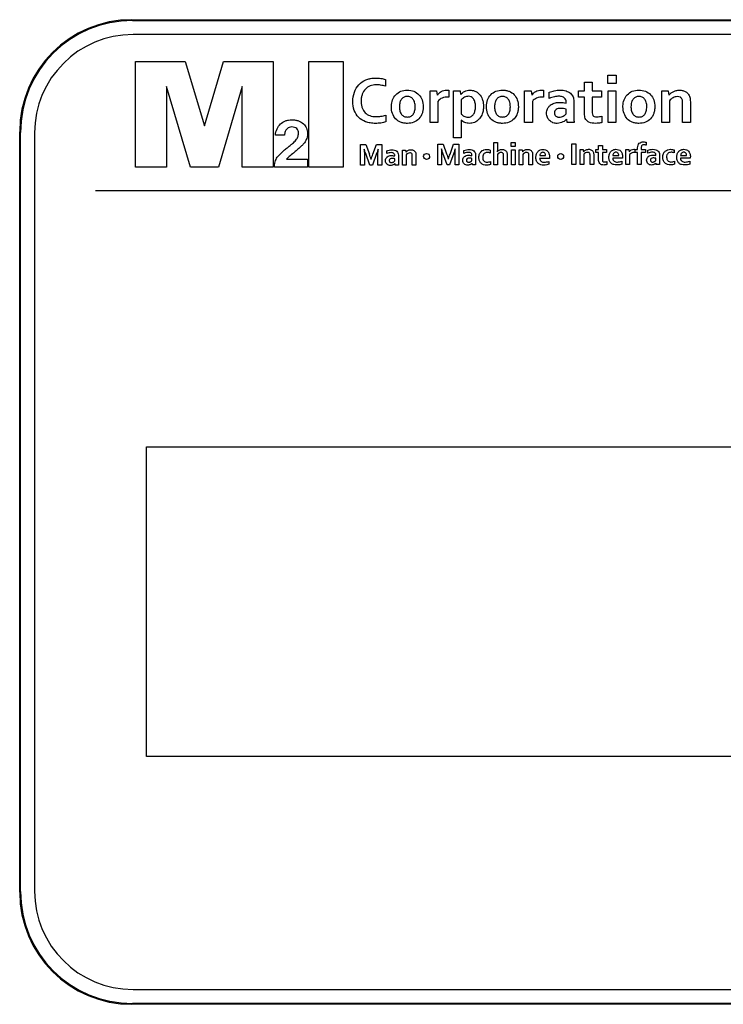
# Model space of a CAD drawing. Header units: millimetres. Extents: x 0 to 1189, y 0 to 841.
# Tile 15 of 22: x 848 to 873, y 421 to 456. Entities that reach past the tile are written whole.
import ezdxf

# ---------------------------------------------------------------- set-up
doc = ezdxf.new("R2010")
doc.units = ezdxf.units.MM
doc.header["$LTSCALE"] = 65.395
doc.layers.add('PRODUCT_LABEL_RX-SHAPE', color=7, linetype='CONTINUOUS')
doc.layers.add('REAR_CASE-RW07-SHAPE', color=7, linetype='CONTINUOUS')

msp = doc.modelspace()

# ---------------------------------------------------------------- linework, layer by layer
at = {"layer": 'PRODUCT_LABEL_RX-SHAPE', "color": 7, "linetype": 'Continuous'}
for p, q in [((893.873, 455.674), (851.925, 455.674)), ((852.017, 450.964), (852.017, 454.716)), ((852.017, 454.716), (853.784, 454.716)), ((853.784, 454.716), (854.465, 452.433)), ((854.465, 452.433), (855.142, 454.716)), ((855.142, 454.716), (856.908, 454.716)), ((856.908, 454.716), (856.908, 450.964)), ((858.172, 450.964), (858.172, 454.716)), ((858.172, 454.716), (859.389, 454.716)), ((859.389, 454.716), (859.389, 450.964)), ((860.894, 454.075), (860.894, 453.833)), ((867.969, 453.67), (867.969, 453.984)), ((867.969, 453.984), (868.244, 453.984)), ((868.244, 453.984), (868.244, 453.67)), ((868.801, 453.927), (868.801, 454.226)), ((868.801, 454.226), (869.09, 454.226)), ((869.09, 454.226), (869.09, 453.927)), ((853.118, 453.825), (853.118, 450.964)), ((853.964, 450.964), (853.118, 453.825)), ((855.807, 453.825), (854.959, 450.964)), ((855.807, 450.964), (855.807, 453.825)), ((862.482, 452.544), (862.482, 453.67)), ((862.482, 453.67), (862.709, 453.67)), ((862.709, 453.67), (862.735, 453.513)), ((863.15, 453.692), (863.15, 453.451)), ((863.313, 452.003), (863.313, 453.67)), ((863.313, 453.67), (863.554, 453.67)), ((863.554, 453.67), (863.566, 453.542)), ((865.841, 452.544), (865.841, 453.67)), ((865.841, 453.67), (866.069, 453.67)), ((866.069, 453.67), (866.094, 453.513)), ((866.511, 453.692), (866.511, 453.451)), ((866.715, 453.404), (866.715, 453.619)), ((867.759, 453.443), (867.759, 453.67)), ((867.759, 453.67), (867.969, 453.67)), ((868.244, 453.67), (868.569, 453.67)), ((868.569, 453.67), (868.569, 453.443)), ((869.09, 453.927), (868.801, 453.927)), ((868.808, 452.544), (868.808, 453.67)), ((868.808, 453.67), (869.083, 453.67)), ((869.083, 453.67), (869.083, 452.544)), ((870.71, 452.544), (870.71, 453.67)), ((870.71, 453.67), (870.937, 453.67)), ((870.937, 453.67), (870.963, 453.513)), ((862.756, 453.298), (862.756, 452.544)), ((863.15, 453.451), (863.127, 453.451)), ((863.589, 453.348), (863.589, 452.847)), ((866.116, 453.298), (866.116, 452.544)), ((866.511, 453.451), (866.488, 453.451)), ((867.313, 453.231), (867.313, 453.275)), ((867.589, 453.302), (867.589, 452.878)), ((867.969, 453.443), (867.759, 453.443)), ((867.969, 452.859), (867.969, 453.443)), ((868.244, 453.443), (868.244, 452.895)), ((868.569, 453.443), (868.244, 453.443)), ((870.985, 453.318), (870.985, 452.544)), ((871.728, 453.275), (871.728, 452.544)), ((867.313, 452.851), (867.313, 453.023)), ((871.452, 452.544), (871.452, 453.231)), ((860.908, 452.81), (860.908, 452.564)), ((867.348, 452.544), (867.336, 452.664)), ((868.585, 452.771), (868.585, 452.545)), ((862.756, 452.544), (862.482, 452.544)), ((863.589, 452.471), (863.589, 452.003)), ((866.116, 452.544), (865.841, 452.544)), ((867.596, 452.544), (867.348, 452.544)), ((869.083, 452.544), (868.808, 452.544)), ((870.985, 452.544), (870.71, 452.544)), ((871.728, 452.544), (871.452, 452.544)), ((848.425, 452.174), (848.425, 425.227)), ((857.309, 452.095), (856.985, 452.095)), ((863.589, 452.003), (863.313, 452.003)), ((860.011, 451.032), (860.011, 451.766)), ((860.011, 451.766), (860.198, 451.766)), ((860.198, 451.766), (860.325, 451.417)), ((860.448, 451.415), (860.574, 451.766)), ((860.574, 451.766), (860.762, 451.766)), ((860.762, 451.766), (860.762, 451.032)), ((860.941, 451.439), (860.941, 451.539)), ((861.499, 451.032), (861.499, 451.564)), ((861.499, 451.564), (861.607, 451.564)), ((861.607, 451.564), (861.619, 451.49)), ((862.754, 451.044), (862.754, 451.777)), ((862.754, 451.777), (862.941, 451.777)), ((862.941, 451.777), (863.067, 451.429)), ((863.191, 451.426), (863.317, 451.777)), ((863.317, 451.777), (863.505, 451.777)), ((863.505, 451.777), (863.505, 451.044)), ((863.685, 451.45), (863.685, 451.552)), ((864.617, 451.565), (864.617, 451.459)), ((864.743, 451.044), (864.743, 451.838)), ((864.743, 451.838), (864.872, 451.838)), ((864.872, 451.838), (864.872, 451.621)), ((865.365, 451.697), (865.365, 451.838)), ((865.365, 451.838), (865.503, 451.838)), ((865.503, 451.697), (865.365, 451.697)), ((865.369, 451.044), (865.369, 451.575)), ((865.369, 451.575), (865.499, 451.575)), ((865.499, 451.575), (865.499, 451.044)), ((865.503, 451.838), (865.503, 451.697)), ((865.644, 451.044), (865.644, 451.575)), ((865.644, 451.575), (865.753, 451.575)), ((865.753, 451.575), (865.764, 451.501)), ((867.52, 451.05), (867.52, 451.784)), ((867.52, 451.784), (867.655, 451.784)), ((867.655, 451.784), (867.655, 451.05)), ((867.814, 451.05), (867.814, 451.581)), ((867.814, 451.581), (867.921, 451.581)), ((867.921, 451.581), (867.934, 451.507)), ((868.372, 451.474), (868.372, 451.581)), ((868.372, 451.581), (868.47, 451.581)), ((868.47, 451.581), (868.47, 451.73)), ((868.47, 451.73), (868.601, 451.73)), ((868.601, 451.73), (868.601, 451.581)), ((868.601, 451.581), (868.754, 451.581)), ((868.754, 451.581), (868.754, 451.474)), ((869.439, 451.05), (869.439, 451.581)), ((869.439, 451.581), (869.546, 451.581)), ((869.546, 451.581), (869.558, 451.507)), ((869.754, 451.591), (869.754, 451.478)), ((869.765, 451.474), (869.765, 451.581)), ((869.765, 451.581), (869.856, 451.581)), ((869.856, 451.581), (869.856, 451.644)), ((869.985, 451.651), (869.985, 451.581)), ((869.985, 451.581), (870.133, 451.581)), ((870.133, 451.581), (870.133, 451.474)), ((870.163, 451.842), (870.163, 451.738)), ((870.219, 451.456), (870.219, 451.558)), ((871.152, 451.571), (871.152, 451.465)), ((857.383, 451.247), (858.129, 451.247)), ((858.129, 451.247), (858.129, 450.964)), ((860.145, 451.404), (860.145, 451.032)), ((860.344, 451.032), (860.192, 451.447)), ((860.582, 451.447), (860.431, 451.032)), ((860.629, 451.032), (860.629, 451.403)), ((861.224, 451.356), (861.224, 451.378)), ((861.224, 451.178), (861.224, 451.26)), ((861.354, 451.39), (861.354, 451.19)), ((861.63, 451.398), (861.63, 451.032)), ((861.849, 451.032), (861.849, 451.358)), ((861.98, 451.378), (861.98, 451.032)), ((862.888, 451.416), (862.888, 451.044)), ((863.087, 451.044), (862.934, 451.458)), ((863.324, 451.458), (863.173, 451.044)), ((863.372, 451.044), (863.372, 451.416)), ((863.967, 451.367), (863.967, 451.388)), ((863.967, 451.189), (863.967, 451.27)), ((864.096, 451.402), (864.096, 451.202)), ((864.625, 451.161), (864.625, 451.055)), ((864.872, 451.409), (864.872, 451.044)), ((865.093, 451.044), (865.093, 451.367)), ((865.223, 451.385), (865.223, 451.044)), ((865.775, 451.409), (865.775, 451.044)), ((865.995, 451.044), (865.995, 451.369)), ((866.125, 451.388), (866.125, 451.044)), ((866.721, 451.27), (866.373, 451.27)), ((866.378, 451.372), (866.587, 451.372)), ((866.703, 451.164), (866.703, 451.06)), ((867.944, 451.416), (867.944, 451.05)), ((868.165, 451.05), (868.165, 451.374)), ((868.294, 451.394), (868.294, 451.05)), ((868.47, 451.474), (868.372, 451.474)), ((868.47, 451.199), (868.47, 451.474)), ((868.601, 451.474), (868.601, 451.215)), ((868.754, 451.474), (868.601, 451.474)), ((868.761, 451.157), (868.761, 451.05)), ((869.316, 451.277), (868.968, 451.277)), ((868.974, 451.378), (869.183, 451.378)), ((869.299, 451.17), (869.299, 451.065)), ((869.568, 451.405), (869.568, 451.05)), ((869.754, 451.478), (869.743, 451.478)), ((869.856, 451.474), (869.765, 451.474)), ((869.856, 451.05), (869.856, 451.474)), ((869.985, 451.474), (869.985, 451.05)), ((870.133, 451.474), (869.985, 451.474)), ((870.501, 451.374), (870.501, 451.394)), ((870.501, 451.195), (870.501, 451.276)), ((870.631, 451.407), (870.631, 451.208)), ((871.16, 451.166), (871.16, 451.061)), ((871.726, 451.277), (871.378, 451.277)), ((871.384, 451.378), (871.592, 451.378)), ((871.708, 451.17), (871.708, 451.065)), ((853.118, 450.964), (852.017, 450.964)), ((854.959, 450.964), (853.964, 450.964)), ((856.908, 450.964), (855.807, 450.964)), ((858.129, 450.964), (856.952, 450.964)), ((859.389, 450.964), (858.172, 450.964)), ((860.145, 451.032), (860.011, 451.032)), ((860.431, 451.032), (860.344, 451.032)), ((860.762, 451.032), (860.629, 451.032)), ((861.24, 451.032), (861.234, 451.088)), ((861.357, 451.032), (861.24, 451.032)), ((861.63, 451.032), (861.499, 451.032)), ((861.98, 451.032), (861.849, 451.032)), ((862.888, 451.044), (862.754, 451.044)), ((863.173, 451.044), (863.087, 451.044)), ((863.505, 451.044), (863.372, 451.044)), ((863.982, 451.044), (863.977, 451.101)), ((864.099, 451.044), (863.982, 451.044)), ((864.872, 451.044), (864.743, 451.044)), ((865.223, 451.044), (865.093, 451.044)), ((865.499, 451.044), (865.369, 451.044)), ((865.775, 451.044), (865.644, 451.044)), ((866.125, 451.044), (865.995, 451.044)), ((867.655, 451.05), (867.52, 451.05)), ((867.944, 451.05), (867.814, 451.05)), ((868.294, 451.05), (868.165, 451.05)), ((869.568, 451.05), (869.439, 451.05)), ((869.985, 451.05), (869.856, 451.05)), ((870.518, 451.05), (870.512, 451.105)), ((870.635, 451.05), (870.518, 451.05)), ((850.588, 450.129), (895.588, 450.129)), ((852.41, 430.014), (852.41, 441.017)), ((852.41, 441.017), (893.574, 441.017)), ((893.574, 430.014), (852.41, 430.014)), ((851.925, 421.727), (893.873, 421.727))]:
    msp.add_line(p, q, dxfattribs=at)
for centre, radius, start, end in [((851.925, 452.174), 3.5, 90, 180), ((857.869, 450.536), 2.609, 15.4137, 19.7479), ((851.925, 425.227), 3.5, 180, 270)]:
    msp.add_arc(centre, radius, start, end, dxfattribs=at)
for points, knots in [([(860.908, 452.564), (860.85, 452.548), (860.728, 452.523), (860.54, 452.511), (860.357, 452.522), (860.147, 452.577), (859.924, 452.711), (859.765, 452.981), (859.722, 453.298), (859.77, 453.62), (859.93, 453.903), (860.145, 454.048), (860.287, 454.093), (860.332, 454.103)], [0, 0, 0, 0, 0.065938, 0.137929, 0.206305, 0.267608, 0.376945, 0.482844, 0.601372, 0.723604, 0.836497, 0.949998, 1, 1, 1, 1]), ([(860.332, 454.103), (860.343, 454.106), (860.413, 454.12), (860.549, 454.132), (860.727, 454.12), (860.842, 454.093), (860.894, 454.075)], [0, 0, 0, 0, 0.059775, 0.381687, 0.712029, 1, 1, 1, 1]), ([(860.564, 453.887), (860.491, 453.887), (860.349, 453.864), (860.167, 453.745), (860.075, 453.587), (860.037, 453.438), (860.029, 453.311), (860.037, 453.186), (860.071, 453.04), (860.157, 452.885), (860.34, 452.772), (860.491, 452.754), (860.576, 452.754), (860.586, 452.755)], [0, 0, 0, 0, 0.122612, 0.236254, 0.354938, 0.421897, 0.495398, 0.568473, 0.633585, 0.747709, 0.857655, 0.983002, 1, 1, 1, 1]), ([(860.894, 453.833), (860.837, 453.852), (860.728, 453.878), (860.616, 453.887), (860.564, 453.887)], [0, 0, 0, 0, 0.530243, 1, 1, 1, 1]), ([(861.106, 453.134), (861.108, 453.207), (861.132, 453.352), (861.246, 453.544), (861.438, 453.674), (861.671, 453.709), (861.905, 453.675), (862.098, 453.544), (862.216, 453.344), (862.237, 453.188), (862.237, 453.107)], [0, 0, 0, 0, 0.120269, 0.240975, 0.36027, 0.491476, 0.625123, 0.744418, 0.864728, 1, 1, 1, 1]), ([(862.739, 453.513), (862.771, 453.568), (862.843, 453.643), (862.97, 453.69), (863.065, 453.699), (863.126, 453.696), (863.15, 453.692)], [0, 0, 0, 0, 0.402813, 0.613743, 0.847359, 1, 1, 1, 1]), ([(863.572, 453.542), (863.606, 453.588), (863.702, 453.67), (863.886, 453.71), (864.075, 453.674), (864.243, 453.565), (864.332, 453.408), (864.373, 453.256), (864.38, 453.12), (864.372, 452.981), (864.334, 452.834), (864.283, 452.742), (864.246, 452.695)], [0, 0, 0, 0, 0.103162, 0.218483, 0.328453, 0.443403, 0.569518, 0.643263, 0.726565, 0.814919, 0.89287, 1, 1, 1, 1]), ([(864.486, 453.107), (864.486, 453.189), (864.508, 453.344), (864.626, 453.545), (864.818, 453.674), (865.014, 453.703), (865.174, 453.691), (865.322, 453.65), (865.479, 453.545), (865.597, 453.344), (865.618, 453.188), (865.618, 453.107)], [0, 0, 0, 0, 0.133147, 0.251664, 0.369396, 0.498726, 0.567532, 0.630886, 0.748463, 0.866883, 1, 1, 1, 1]), ([(866.099, 453.513), (866.131, 453.568), (866.202, 453.644), (866.33, 453.69), (866.425, 453.699), (866.487, 453.696), (866.511, 453.692)], [0, 0, 0, 0, 0.400487, 0.613211, 0.84819, 1, 1, 1, 1]), ([(866.715, 453.619), (866.772, 453.644), (866.897, 453.684), (867.1, 453.704), (867.3, 453.683), (867.467, 453.597), (867.572, 453.464), (867.589, 453.356), (867.589, 453.302)], [0, 0, 0, 0, 0.17203, 0.35484, 0.553652, 0.713013, 0.853783, 1, 1, 1, 1]), ([(869.335, 453.134), (869.337, 453.207), (869.361, 453.352), (869.474, 453.544), (869.666, 453.674), (869.9, 453.709), (870.134, 453.675), (870.328, 453.545), (870.444, 453.344), (870.465, 453.188), (870.465, 453.107)], [0, 0, 0, 0, 0.120254, 0.240647, 0.359926, 0.491679, 0.625497, 0.744776, 0.864776, 1, 1, 1, 1]), ([(870.967, 453.513), (870.985, 453.538), (871.029, 453.587), (871.115, 453.646), (871.221, 453.688), (871.341, 453.701), (871.46, 453.689), (871.569, 453.645), (871.658, 453.565), (871.707, 453.467), (871.726, 453.367), (871.728, 453.308), (871.728, 453.275)], [0, 0, 0, 0, 0.084683, 0.180415, 0.285254, 0.398398, 0.509811, 0.61443, 0.718924, 0.83557, 0.908926, 1, 1, 1, 1]), ([(861.952, 453.107), (861.952, 453.16), (861.942, 453.256), (861.884, 453.38), (861.787, 453.459), (861.671, 453.477), (861.554, 453.458), (861.458, 453.38), (861.401, 453.256), (861.39, 453.154), (861.391, 453.095), (861.391, 453.089)], [0, 0, 0, 0, 0.150975, 0.2737, 0.382181, 0.492846, 0.601256, 0.70948, 0.832058, 0.983076, 1, 1, 1, 1]), ([(863.127, 453.451), (863.052, 453.451), (862.911, 453.438), (862.792, 453.35), (862.756, 453.298)], [0, 0, 0, 0, 0.544085, 1, 1, 1, 1]), ([(863.84, 453.477), (863.793, 453.477), (863.697, 453.448), (863.621, 453.386), (863.589, 453.348)], [0, 0, 0, 0, 0.489091, 1, 1, 1, 1]), ([(863.589, 452.847), (863.601, 452.832), (863.632, 452.805), (863.685, 452.768), (863.752, 452.741), (863.841, 452.729), (863.946, 452.752), (864.035, 452.839), (864.084, 452.965), (864.098, 453.113), (864.084, 453.261), (864.045, 453.358), (864.014, 453.397), (864.008, 453.402)], [0, 0, 0, 0, 0.052374, 0.112053, 0.177926, 0.248419, 0.355394, 0.458819, 0.576094, 0.719432, 0.864684, 0.978753, 1, 1, 1, 1]), ([(864.008, 453.402), (863.99, 453.423), (863.94, 453.463), (863.876, 453.477), (863.84, 453.477)], [0, 0, 0, 0, 0.432684, 1, 1, 1, 1]), ([(865.333, 453.107), (865.333, 453.16), (865.322, 453.256), (865.265, 453.381), (865.168, 453.459), (865.051, 453.477), (864.935, 453.459), (864.839, 453.38), (864.781, 453.256), (864.77, 453.154), (864.771, 453.095), (864.771, 453.089)], [0, 0, 0, 0, 0.15095, 0.273473, 0.382422, 0.492715, 0.601398, 0.709315, 0.832133, 0.983083, 1, 1, 1, 1]), ([(866.488, 453.451), (866.412, 453.451), (866.271, 453.438), (866.152, 453.35), (866.116, 453.298)], [0, 0, 0, 0, 0.545562, 1, 1, 1, 1]), ([(866.713, 453.127), (866.724, 453.138), (866.774, 453.186), (866.893, 453.247), (867.054, 453.266), (867.197, 453.255), (867.278, 453.24), (867.313, 453.231)], [0, 0, 0, 0, 0.072533, 0.324654, 0.614773, 0.827105, 1, 1, 1, 1]), ([(867.313, 453.275), (867.313, 453.301), (867.306, 453.354), (867.258, 453.424), (867.173, 453.472), (867.046, 453.484), (866.888, 453.464), (866.774, 453.427), (866.715, 453.404)], [0, 0, 0, 0, 0.107572, 0.215744, 0.339603, 0.502303, 0.736023, 1, 1, 1, 1]), ([(870.181, 453.107), (870.181, 453.16), (870.17, 453.256), (870.113, 453.38), (870.016, 453.459), (869.899, 453.477), (869.783, 453.459), (869.687, 453.38), (869.63, 453.256), (869.618, 453.154), (869.619, 453.095), (869.619, 453.089)], [0, 0, 0, 0, 0.151033, 0.273624, 0.381858, 0.492535, 0.601277, 0.709254, 0.831992, 0.983069, 1, 1, 1, 1]), ([(871.452, 453.231), (871.452, 453.257), (871.45, 453.303), (871.437, 453.381), (871.377, 453.456), (871.251, 453.475), (871.106, 453.439), (871.02, 453.363), (870.985, 453.318)], [0, 0, 0, 0, 0.117151, 0.202229, 0.35136, 0.507763, 0.744322, 1, 1, 1, 1]), ([(862.237, 453.107), (862.237, 453.064), (862.231, 452.982), (862.193, 452.831), (862.098, 452.666), (861.905, 452.538), (861.709, 452.508), (861.549, 452.521), (861.401, 452.561), (861.243, 452.666), (861.128, 452.869), (861.104, 453.033), (861.105, 453.125), (861.106, 453.134)], [0, 0, 0, 0, 0.068413, 0.131818, 0.249503, 0.364558, 0.49192, 0.559524, 0.621854, 0.736909, 0.854121, 0.985449, 1, 1, 1, 1]), ([(861.391, 453.089), (861.392, 453.041), (861.403, 452.951), (861.459, 452.831), (861.556, 452.754), (861.672, 452.734), (861.788, 452.754), (861.885, 452.832), (861.93, 452.93), (861.949, 453.025), (861.952, 453.078), (861.952, 453.107)], [0, 0, 0, 0, 0.1398, 0.266671, 0.377997, 0.491729, 0.605128, 0.715654, 0.842372, 0.916194, 1, 1, 1, 1]), ([(865.618, 453.107), (865.618, 453.064), (865.612, 452.982), (865.574, 452.831), (865.479, 452.666), (865.286, 452.538), (865.09, 452.508), (864.93, 452.521), (864.782, 452.561), (864.624, 452.666), (864.507, 452.868), (864.486, 453.024), (864.486, 453.107)], [0, 0, 0, 0, 0.0694, 0.133759, 0.253177, 0.369925, 0.498793, 0.567719, 0.631011, 0.747604, 0.866829, 1, 1, 1, 1]), ([(864.771, 453.089), (864.772, 453.041), (864.783, 452.951), (864.839, 452.831), (864.937, 452.754), (865.053, 452.734), (865.169, 452.754), (865.266, 452.831), (865.31, 452.93), (865.33, 453.025), (865.333, 453.078), (865.333, 453.107)], [0, 0, 0, 0, 0.139736, 0.266703, 0.378513, 0.492525, 0.604876, 0.715885, 0.842394, 0.916256, 1, 1, 1, 1]), ([(867.331, 452.664), (867.314, 452.645), (867.273, 452.608), (867.199, 452.561), (867.105, 452.524), (866.984, 452.509), (866.848, 452.528), (866.721, 452.603), (866.638, 452.726), (866.611, 452.879), (866.638, 453.022), (866.689, 453.1), (866.713, 453.127)], [0, 0, 0, 0, 0.061101, 0.132656, 0.213971, 0.304726, 0.428242, 0.542476, 0.653982, 0.77851, 0.912439, 1, 1, 1, 1]), ([(867.313, 453.023), (867.283, 453.03), (867.219, 453.043), (867.1, 453.053), (866.981, 453.035), (866.908, 452.958), (866.897, 452.886), (866.909, 452.819), (866.947, 452.767), (866.989, 452.746), (867.014, 452.74), (867.019, 452.739)], [0, 0, 0, 0, 0.130927, 0.277553, 0.51147, 0.606062, 0.710884, 0.806801, 0.891311, 0.97707, 1, 1, 1, 1]), ([(870.465, 453.107), (870.465, 453.064), (870.459, 452.982), (870.421, 452.831), (870.327, 452.666), (870.133, 452.539), (869.938, 452.508), (869.778, 452.521), (869.63, 452.561), (869.471, 452.666), (869.357, 452.869), (869.333, 453.033), (869.334, 453.125), (869.335, 453.134)], [0, 0, 0, 0, 0.068416, 0.131829, 0.249246, 0.364623, 0.491457, 0.559323, 0.621773, 0.736997, 0.85413, 0.985447, 1, 1, 1, 1]), ([(869.619, 453.089), (869.62, 453.041), (869.632, 452.951), (869.687, 452.831), (869.785, 452.754), (869.901, 452.734), (870.017, 452.754), (870.113, 452.832), (870.158, 452.93), (870.177, 453.025), (870.181, 453.078), (870.181, 453.107)], [0, 0, 0, 0, 0.139857, 0.266744, 0.378352, 0.492429, 0.605178, 0.715718, 0.8423, 0.916212, 1, 1, 1, 1]), ([(856.985, 452.095), (856.992, 452.173), (857.026, 452.319), (857.151, 452.505), (857.308, 452.598), (857.45, 452.637), (857.57, 452.646), (857.69, 452.637), (857.834, 452.601), (857.986, 452.516), (858.102, 452.351), (858.129, 452.196), (858.124, 452.105), (858.12, 452.08)], [0, 0, 0, 0, 0.129923, 0.247919, 0.365104, 0.427719, 0.494463, 0.565175, 0.629441, 0.743341, 0.848406, 0.957594, 1, 1, 1, 1]), ([(860.586, 452.755), (860.636, 452.756), (860.745, 452.767), (860.852, 452.792), (860.908, 452.81)], [0, 0, 0, 0, 0.460026, 1, 1, 1, 1]), ([(863.585, 452.63), (863.586, 452.608), (863.587, 452.555), (863.589, 452.502), (863.589, 452.471)], [0, 0, 0, 0, 0.417413, 1, 1, 1, 1]), ([(863.876, 452.515), (863.82, 452.515), (863.715, 452.536), (863.624, 452.594), (863.589, 452.63)], [0, 0, 0, 0, 0.530396, 1, 1, 1, 1]), ([(864.246, 452.695), (864.237, 452.684), (864.184, 452.623), (864.066, 452.538), (863.938, 452.515), (863.876, 452.515)], [0, 0, 0, 0, 0.104967, 0.564397, 1, 1, 1, 1]), ([(867.019, 452.739), (867.035, 452.736), (867.078, 452.732), (867.145, 452.741), (867.214, 452.77), (867.27, 452.807), (867.3, 452.837), (867.313, 452.851)], [0, 0, 0, 0, 0.147896, 0.388654, 0.613196, 0.823752, 1, 1, 1, 1]), ([(867.589, 452.878), (867.589, 452.814), (867.59, 452.703), (867.594, 452.591), (867.596, 452.544)], [0, 0, 0, 0, 0.573101, 1, 1, 1, 1]), ([(868.585, 452.545), (868.549, 452.534), (868.472, 452.52), (868.317, 452.51), (868.16, 452.528), (868.043, 452.611), (867.976, 452.713), (867.969, 452.803), (867.969, 452.859)], [0, 0, 0, 0, 0.136408, 0.283234, 0.568578, 0.684292, 0.795395, 1, 1, 1, 1]), ([(868.244, 452.895), (868.244, 452.862), (868.246, 452.801), (868.321, 452.75), (868.405, 452.744), (868.495, 452.752), (868.556, 452.763), (868.585, 452.771)], [0, 0, 0, 0, 0.225521, 0.376016, 0.574531, 0.793993, 1, 1, 1, 1]), ([(856.952, 450.964), (856.952, 451.027), (856.966, 451.151), (857.046, 451.326), (857.167, 451.446), (857.286, 451.553), (857.395, 451.637), (857.498, 451.719), (857.608, 451.808), (857.71, 451.906), (857.78, 452.012), (857.801, 452.097), (857.807, 452.171), (857.796, 452.255), (857.745, 452.333), (857.662, 452.38), (857.566, 452.392), (857.478, 452.378), (857.432, 452.349), (857.416, 452.336)], [0, 0, 0, 0, 0.092783, 0.178324, 0.274839, 0.337775, 0.410828, 0.475238, 0.529869, 0.616033, 0.680874, 0.710666, 0.742546, 0.788995, 0.830686, 0.873267, 0.923427, 0.969063, 1, 1, 1, 1]), ([(857.416, 452.336), (857.407, 452.329), (857.373, 452.297), (857.326, 452.218), (857.312, 452.139), (857.309, 452.095)], [0, 0, 0, 0, 0.118507, 0.518008, 1, 1, 1, 1]), ([(858.12, 452.08), (858.116, 452.047), (858.096, 451.957), (858.036, 451.846), (857.951, 451.747), (857.862, 451.662), (857.751, 451.563), (857.618, 451.454), (857.492, 451.349), (857.411, 451.279), (857.383, 451.247)], [0, 0, 0, 0, 0.088908, 0.240939, 0.325998, 0.43398, 0.565396, 0.718708, 0.888297, 1, 1, 1, 1]), ([(869.856, 451.644), (869.856, 451.677), (869.862, 451.737), (869.91, 451.81), (869.98, 451.851), (870.053, 451.859), (870.115, 451.853), (870.149, 451.847), (870.163, 451.842)], [0, 0, 0, 0, 0.22422, 0.401579, 0.576324, 0.767528, 0.891357, 1, 1, 1, 1]), ([(860.192, 451.447), (860.182, 451.472), (860.166, 451.521), (860.15, 451.569), (860.143, 451.593)], [0, 0, 0, 0, 0.519188, 1, 1, 1, 1]), ([(860.63, 451.593), (860.623, 451.569), (860.608, 451.52), (860.591, 451.472), (860.582, 451.447)], [0, 0, 0, 0, 0.480806, 1, 1, 1, 1]), ([(860.941, 451.539), (860.968, 451.552), (861.028, 451.569), (861.123, 451.581), (861.218, 451.571), (861.295, 451.529), (861.346, 451.466), (861.354, 451.415), (861.354, 451.39)], [0, 0, 0, 0, 0.172791, 0.355564, 0.550996, 0.71246, 0.852912, 1, 1, 1, 1]), ([(861.622, 451.49), (861.63, 451.501), (861.651, 451.524), (861.691, 451.552), (861.741, 451.572), (861.797, 451.579), (861.854, 451.573), (861.906, 451.552), (861.947, 451.513), (861.97, 451.468), (861.979, 451.421), (861.98, 451.393), (861.98, 451.378)], [0, 0, 0, 0, 0.082326, 0.180817, 0.28403, 0.398596, 0.509638, 0.61512, 0.720376, 0.834695, 0.910682, 1, 1, 1, 1]), ([(862.934, 451.458), (862.925, 451.484), (862.909, 451.533), (862.893, 451.582), (862.886, 451.605)], [0, 0, 0, 0, 0.527162, 1, 1, 1, 1]), ([(863.373, 451.605), (863.366, 451.582), (863.35, 451.533), (863.334, 451.484), (863.324, 451.458)], [0, 0, 0, 0, 0.472538, 1, 1, 1, 1]), ([(863.685, 451.552), (863.711, 451.564), (863.771, 451.58), (863.866, 451.592), (863.96, 451.582), (864.039, 451.541), (864.088, 451.478), (864.096, 451.427), (864.096, 451.402)], [0, 0, 0, 0, 0.170454, 0.355357, 0.551649, 0.713183, 0.853447, 1, 1, 1, 1]), ([(864.625, 451.055), (864.606, 451.046), (864.56, 451.035), (864.478, 451.026), (864.383, 451.039), (864.289, 451.091), (864.226, 451.184), (864.212, 451.284), (864.218, 451.37), (864.242, 451.448), (864.292, 451.52), (864.348, 451.553), (864.373, 451.564)], [0, 0, 0, 0, 0.069716, 0.154976, 0.275401, 0.386823, 0.502466, 0.637342, 0.717557, 0.787392, 0.909491, 1, 1, 1, 1]), ([(864.373, 451.564), (864.379, 451.567), (864.416, 451.581), (864.479, 451.591), (864.555, 451.584), (864.598, 451.572), (864.617, 451.565)], [0, 0, 0, 0, 0.081374, 0.474942, 0.750803, 1, 1, 1, 1]), ([(864.872, 451.621), (864.872, 451.599), (864.871, 451.56), (864.87, 451.521), (864.867, 451.505)], [0, 0, 0, 0, 0.576703, 1, 1, 1, 1]), ([(864.87, 451.505), (864.878, 451.517), (864.897, 451.538), (864.934, 451.566), (864.982, 451.584), (865.034, 451.59), (865.086, 451.585), (865.134, 451.569), (865.175, 451.539), (865.206, 451.498), (865.221, 451.445), (865.223, 451.407), (865.223, 451.385)], [0, 0, 0, 0, 0.081841, 0.171836, 0.269526, 0.379791, 0.480829, 0.578209, 0.675, 0.776138, 0.874582, 1, 1, 1, 1]), ([(865.766, 451.501), (865.775, 451.513), (865.796, 451.536), (865.836, 451.564), (865.886, 451.584), (865.942, 451.59), (865.998, 451.583), (866.05, 451.564), (866.093, 451.526), (866.115, 451.479), (866.125, 451.432), (866.125, 451.404), (866.125, 451.388)], [0, 0, 0, 0, 0.084842, 0.180448, 0.284432, 0.399633, 0.508152, 0.613256, 0.718108, 0.83549, 0.908349, 1, 1, 1, 1]), ([(866.703, 451.06), (866.679, 451.05), (866.617, 451.037), (866.518, 451.025), (866.412, 451.038), (866.316, 451.086), (866.251, 451.18), (866.234, 451.301), (866.25, 451.423), (866.31, 451.52), (866.367, 451.559), (866.397, 451.571)], [0, 0, 0, 0, 0.083288, 0.196827, 0.309887, 0.414548, 0.52242, 0.654806, 0.789017, 0.899667, 1, 1, 1, 1]), ([(866.397, 451.571), (866.426, 451.583), (866.491, 451.593), (866.584, 451.579), (866.666, 451.528), (866.715, 451.433), (866.722, 451.343), (866.722, 451.285), (866.721, 451.27)], [0, 0, 0, 0, 0.174351, 0.348886, 0.507144, 0.685276, 0.912991, 1, 1, 1, 1]), ([(867.935, 451.507), (867.944, 451.519), (867.965, 451.541), (868.005, 451.57), (868.056, 451.588), (868.112, 451.596), (868.168, 451.59), (868.22, 451.57), (868.261, 451.53), (868.286, 451.485), (868.293, 451.438), (868.294, 451.41), (868.294, 451.394)], [0, 0, 0, 0, 0.084359, 0.179485, 0.283694, 0.398476, 0.508254, 0.613941, 0.720194, 0.834373, 0.906901, 1, 1, 1, 1]), ([(869.299, 451.065), (869.274, 451.057), (869.212, 451.043), (869.114, 451.031), (869.008, 451.044), (868.91, 451.09), (868.859, 451.166), (868.838, 451.241), (868.833, 451.326), (868.845, 451.428), (868.905, 451.525), (868.969, 451.567), (869.006, 451.58), (869.012, 451.582)], [0, 0, 0, 0, 0.080442, 0.19192, 0.302857, 0.405217, 0.511306, 0.571399, 0.641423, 0.772701, 0.880338, 0.97838, 1, 1, 1, 1]), ([(869.012, 451.582), (869.036, 451.589), (869.093, 451.598), (869.179, 451.586), (869.26, 451.533), (869.311, 451.439), (869.319, 451.349), (869.317, 451.292), (869.316, 451.277)], [0, 0, 0, 0, 0.141575, 0.322427, 0.491058, 0.674895, 0.913008, 1, 1, 1, 1]), ([(869.56, 451.507), (869.575, 451.533), (869.621, 451.581), (869.699, 451.596), (869.743, 451.592), (869.754, 451.591)], [0, 0, 0, 0, 0.401536, 0.85117, 1, 1, 1, 1]), ([(870.163, 451.738), (870.149, 451.742), (870.12, 451.748), (870.078, 451.75), (870.039, 451.75), (870.005, 451.731), (869.988, 451.694), (869.985, 451.666), (869.985, 451.651)], [0, 0, 0, 0, 0.183115, 0.360045, 0.520287, 0.662246, 0.808825, 1, 1, 1, 1]), ([(870.219, 451.558), (870.246, 451.569), (870.306, 451.587), (870.401, 451.597), (870.495, 451.587), (870.575, 451.548), (870.623, 451.483), (870.631, 451.432), (870.631, 451.407)], [0, 0, 0, 0, 0.173899, 0.354553, 0.552613, 0.711014, 0.852787, 1, 1, 1, 1]), ([(871.16, 451.061), (871.14, 451.053), (871.096, 451.04), (871.013, 451.032), (870.918, 451.046), (870.824, 451.097), (870.76, 451.19), (870.743, 451.311), (870.763, 451.434), (870.829, 451.529), (870.889, 451.563), (870.917, 451.574)], [0, 0, 0, 0, 0.069659, 0.152825, 0.272386, 0.382552, 0.497325, 0.630681, 0.778229, 0.898731, 1, 1, 1, 1]), ([(870.917, 451.574), (870.921, 451.575), (870.955, 451.588), (871.014, 451.597), (871.09, 451.589), (871.132, 451.578), (871.152, 451.571)], [0, 0, 0, 0, 0.042795, 0.452421, 0.739432, 1, 1, 1, 1]), ([(871.708, 451.065), (871.683, 451.057), (871.622, 451.043), (871.523, 451.031), (871.418, 451.044), (871.321, 451.091), (871.269, 451.166), (871.248, 451.241), (871.242, 451.326), (871.255, 451.428), (871.314, 451.525), (871.378, 451.567), (871.415, 451.58), (871.422, 451.582)], [0, 0, 0, 0, 0.080849, 0.191714, 0.302392, 0.404208, 0.51079, 0.570931, 0.641011, 0.772338, 0.879872, 0.978286, 1, 1, 1, 1]), ([(871.422, 451.582), (871.446, 451.589), (871.502, 451.598), (871.589, 451.585), (871.67, 451.533), (871.719, 451.439), (871.731, 451.349), (871.727, 451.292), (871.726, 451.277)], [0, 0, 0, 0, 0.142029, 0.321522, 0.491193, 0.674641, 0.912955, 1, 1, 1, 1]), ([(861.232, 451.088), (861.224, 451.08), (861.205, 451.062), (861.17, 451.039), (861.126, 451.022), (861.069, 451.016), (861.004, 451.024), (860.945, 451.061), (860.904, 451.118), (860.893, 451.191), (860.906, 451.263), (860.935, 451.302), (860.951, 451.317)], [0, 0, 0, 0, 0.059158, 0.129635, 0.208393, 0.296608, 0.417541, 0.528473, 0.639203, 0.760615, 0.890879, 1, 1, 1, 1]), ([(861.224, 451.378), (861.224, 451.39), (861.22, 451.415), (861.199, 451.448), (861.158, 451.471), (861.098, 451.477), (861.023, 451.466), (860.969, 451.449), (860.941, 451.439)], [0, 0, 0, 0, 0.107007, 0.21538, 0.338802, 0.50256, 0.737077, 1, 1, 1, 1]), ([(860.951, 451.317), (860.953, 451.319), (860.974, 451.338), (861.025, 451.366), (861.102, 451.373), (861.169, 451.369), (861.207, 451.36), (861.224, 451.356)], [0, 0, 0, 0, 0.025123, 0.293064, 0.593952, 0.817991, 1, 1, 1, 1]), ([(861.224, 451.26), (861.21, 451.262), (861.179, 451.268), (861.124, 451.271), (861.053, 451.266), (861.025, 451.204), (861.033, 451.163), (861.051, 451.137), (861.073, 451.128), (861.086, 451.125), (861.091, 451.124)], [0, 0, 0, 0, 0.128711, 0.274456, 0.506113, 0.696355, 0.79242, 0.876048, 0.9613, 1, 1, 1, 1]), ([(861.177, 451.139), (861.186, 451.146), (861.204, 451.156), (861.217, 451.171), (861.224, 451.178)], [0, 0, 0, 0, 0.527678, 1, 1, 1, 1]), ([(861.354, 451.19), (861.354, 451.16), (861.355, 451.107), (861.357, 451.055), (861.357, 451.032)], [0, 0, 0, 0, 0.567618, 1, 1, 1, 1]), ([(861.849, 451.358), (861.849, 451.37), (861.85, 451.391), (861.842, 451.427), (861.814, 451.463), (861.755, 451.47), (861.687, 451.453), (861.646, 451.419), (861.63, 451.398)], [0, 0, 0, 0, 0.114, 0.201983, 0.350584, 0.508572, 0.744609, 1, 1, 1, 1]), ([(862.25, 451.344), (862.252, 451.37), (862.275, 451.423), (862.356, 451.458), (862.439, 451.423), (862.462, 451.367), (862.462, 451.339)], [0, 0, 0, 0, 0.24061, 0.492923, 0.745237, 1, 1, 1, 1]), ([(862.462, 451.339), (862.462, 451.312), (862.439, 451.257), (862.356, 451.223), (862.273, 451.257), (862.25, 451.313), (862.25, 451.342), (862.25, 451.344)], [0, 0, 0, 0, 0.246356, 0.493055, 0.739754, 0.986111, 1, 1, 1, 1]), ([(863.975, 451.101), (863.967, 451.092), (863.947, 451.075), (863.913, 451.052), (863.869, 451.034), (863.811, 451.027), (863.747, 451.037), (863.687, 451.072), (863.648, 451.13), (863.635, 451.202), (863.648, 451.272), (863.675, 451.31), (863.688, 451.324)], [0, 0, 0, 0, 0.061046, 0.131333, 0.2114, 0.301336, 0.422658, 0.536342, 0.644715, 0.769081, 0.903227, 1, 1, 1, 1]), ([(863.967, 451.388), (863.967, 451.4), (863.963, 451.426), (863.942, 451.46), (863.9, 451.482), (863.84, 451.487), (863.766, 451.479), (863.712, 451.461), (863.685, 451.45)], [0, 0, 0, 0, 0.108881, 0.219384, 0.342536, 0.505829, 0.740643, 1, 1, 1, 1]), ([(863.688, 451.324), (863.692, 451.327), (863.714, 451.348), (863.768, 451.376), (863.844, 451.386), (863.912, 451.381), (863.95, 451.371), (863.967, 451.367)], [0, 0, 0, 0, 0.048286, 0.307118, 0.603183, 0.821571, 1, 1, 1, 1]), ([(863.967, 451.27), (863.953, 451.273), (863.922, 451.279), (863.867, 451.283), (863.796, 451.276), (863.767, 451.215), (863.776, 451.174), (863.795, 451.149), (863.813, 451.14), (863.823, 451.137), (863.825, 451.137)], [0, 0, 0, 0, 0.133094, 0.285205, 0.520851, 0.71739, 0.816384, 0.901968, 0.988692, 1, 1, 1, 1]), ([(863.825, 451.137), (863.833, 451.135), (863.854, 451.133), (863.887, 451.137), (863.919, 451.151), (863.947, 451.167), (863.961, 451.182), (863.967, 451.189)], [0, 0, 0, 0, 0.163113, 0.397452, 0.623296, 0.820336, 1, 1, 1, 1]), ([(864.096, 451.202), (864.096, 451.172), (864.097, 451.119), (864.099, 451.066), (864.099, 451.044)], [0, 0, 0, 0, 0.573862, 1, 1, 1, 1]), ([(864.617, 451.459), (864.6, 451.466), (864.564, 451.477), (864.507, 451.484), (864.447, 451.477), (864.391, 451.444), (864.355, 451.382), (864.346, 451.309), (864.355, 451.239), (864.385, 451.182), (864.42, 451.157), (864.441, 451.148), (864.443, 451.147)], [0, 0, 0, 0, 0.09462, 0.196035, 0.301493, 0.404812, 0.518931, 0.663308, 0.779615, 0.885055, 0.988885, 1, 1, 1, 1]), ([(864.443, 451.147), (864.463, 451.14), (864.506, 451.133), (864.568, 451.141), (864.607, 451.154), (864.625, 451.161)], [0, 0, 0, 0, 0.343124, 0.69156, 1, 1, 1, 1]), ([(865.093, 451.367), (865.093, 451.381), (865.093, 451.404), (865.084, 451.442), (865.052, 451.474), (864.994, 451.482), (864.927, 451.466), (864.889, 451.43), (864.872, 451.409)], [0, 0, 0, 0, 0.130938, 0.216827, 0.366263, 0.521785, 0.750579, 1, 1, 1, 1]), ([(865.995, 451.369), (865.995, 451.381), (865.995, 451.402), (865.988, 451.439), (865.959, 451.473), (865.9, 451.482), (865.831, 451.467), (865.792, 451.43), (865.775, 451.409)], [0, 0, 0, 0, 0.113761, 0.203637, 0.350887, 0.506794, 0.74332, 1, 1, 1, 1]), ([(866.373, 451.27), (866.375, 451.249), (866.384, 451.209), (866.423, 451.162), (866.479, 451.137), (866.52, 451.135), (866.541, 451.135)], [0, 0, 0, 0, 0.264619, 0.496584, 0.736439, 1, 1, 1, 1]), ([(866.489, 451.487), (866.474, 451.487), (866.445, 451.481), (866.409, 451.456), (866.389, 451.416), (866.38, 451.387), (866.378, 451.372)], [0, 0, 0, 0, 0.253924, 0.489251, 0.730834, 1, 1, 1, 1]), ([(866.587, 451.372), (866.587, 451.387), (866.584, 451.416), (866.566, 451.455), (866.532, 451.481), (866.504, 451.487), (866.489, 451.487)], [0, 0, 0, 0, 0.269137, 0.508792, 0.740959, 1, 1, 1, 1]), ([(866.541, 451.135), (866.568, 451.135), (866.623, 451.141), (866.676, 451.155), (866.703, 451.164)], [0, 0, 0, 0, 0.48253, 1, 1, 1, 1]), ([(867.015, 451.344), (867.016, 451.37), (867.039, 451.423), (867.121, 451.458), (867.202, 451.421), (867.227, 451.367), (867.226, 451.339)], [0, 0, 0, 0, 0.24144, 0.496263, 0.743602, 1, 1, 1, 1]), ([(867.226, 451.339), (867.226, 451.312), (867.202, 451.258), (867.121, 451.223), (867.038, 451.257), (867.014, 451.313), (867.015, 451.342), (867.015, 451.344)], [0, 0, 0, 0, 0.247959, 0.489739, 0.73888, 0.986064, 1, 1, 1, 1]), ([(868.165, 451.374), (868.165, 451.386), (868.163, 451.408), (868.157, 451.445), (868.129, 451.481), (868.07, 451.488), (868.002, 451.471), (867.96, 451.437), (867.944, 451.416)], [0, 0, 0, 0, 0.113797, 0.205451, 0.3514, 0.507713, 0.743901, 1, 1, 1, 1]), ([(868.761, 451.05), (868.744, 451.046), (868.708, 451.038), (868.635, 451.033), (868.546, 451.042), (868.474, 451.114), (868.47, 451.172), (868.47, 451.199)], [0, 0, 0, 0, 0.13568, 0.282416, 0.570654, 0.793375, 1, 1, 1, 1]), ([(868.601, 451.215), (868.601, 451.2), (868.603, 451.156), (868.669, 451.141), (868.718, 451.149), (868.747, 451.154), (868.761, 451.157)], [0, 0, 0, 0, 0.225425, 0.570548, 0.794228, 1, 1, 1, 1]), ([(868.968, 451.277), (868.97, 451.255), (868.978, 451.214), (869.019, 451.168), (869.074, 451.144), (869.115, 451.139), (869.136, 451.139)], [0, 0, 0, 0, 0.272909, 0.49851, 0.734967, 1, 1, 1, 1]), ([(869.084, 451.493), (869.069, 451.493), (869.04, 451.488), (869.004, 451.461), (868.983, 451.422), (868.976, 451.393), (868.974, 451.378)], [0, 0, 0, 0, 0.256808, 0.494324, 0.736769, 1, 1, 1, 1]), ([(869.183, 451.378), (869.183, 451.393), (869.179, 451.422), (869.161, 451.461), (869.128, 451.488), (869.099, 451.493), (869.084, 451.493)], [0, 0, 0, 0, 0.26701, 0.507865, 0.740521, 1, 1, 1, 1]), ([(869.136, 451.139), (869.163, 451.139), (869.218, 451.149), (869.271, 451.161), (869.299, 451.17)], [0, 0, 0, 0, 0.481187, 1, 1, 1, 1]), ([(869.743, 451.478), (869.708, 451.478), (869.641, 451.47), (869.584, 451.43), (869.568, 451.405)], [0, 0, 0, 0, 0.54484, 1, 1, 1, 1]), ([(870.509, 451.105), (870.5, 451.098), (870.483, 451.078), (870.446, 451.059), (870.404, 451.038), (870.346, 451.033), (870.282, 451.042), (870.221, 451.077), (870.184, 451.136), (870.17, 451.208), (870.183, 451.278), (870.21, 451.316), (870.224, 451.329)], [0, 0, 0, 0, 0.059042, 0.130175, 0.211252, 0.300591, 0.422093, 0.534838, 0.647594, 0.768572, 0.901767, 1, 1, 1, 1]), ([(870.501, 451.394), (870.501, 451.406), (870.499, 451.432), (870.476, 451.465), (870.435, 451.487), (870.376, 451.493), (870.301, 451.484), (870.247, 451.466), (870.219, 451.456)], [0, 0, 0, 0, 0.110179, 0.2199, 0.341067, 0.50434, 0.735921, 1, 1, 1, 1]), ([(870.224, 451.329), (870.227, 451.333), (870.249, 451.353), (870.303, 451.382), (870.379, 451.389), (870.446, 451.386), (870.484, 451.378), (870.501, 451.374)], [0, 0, 0, 0, 0.049283, 0.308885, 0.606342, 0.822417, 1, 1, 1, 1]), ([(870.501, 451.276), (870.487, 451.279), (870.457, 451.284), (870.401, 451.289), (870.331, 451.283), (870.303, 451.221), (870.311, 451.18), (870.329, 451.155), (870.349, 451.145), (870.36, 451.142), (870.363, 451.142)], [0, 0, 0, 0, 0.132525, 0.276996, 0.51304, 0.709219, 0.805054, 0.890884, 0.976816, 1, 1, 1, 1]), ([(870.363, 451.142), (870.37, 451.14), (870.39, 451.138), (870.422, 451.143), (870.455, 451.157), (870.481, 451.174), (870.495, 451.188), (870.501, 451.195)], [0, 0, 0, 0, 0.148775, 0.390415, 0.616869, 0.826247, 1, 1, 1, 1]), ([(870.631, 451.208), (870.631, 451.178), (870.632, 451.125), (870.634, 451.072), (870.635, 451.05)], [0, 0, 0, 0, 0.573827, 1, 1, 1, 1]), ([(871.152, 451.465), (871.135, 451.472), (871.099, 451.483), (871.041, 451.491), (870.982, 451.481), (870.926, 451.45), (870.889, 451.388), (870.881, 451.315), (870.89, 451.245), (870.919, 451.188), (870.953, 451.163), (870.972, 451.155)], [0, 0, 0, 0, 0.096, 0.198508, 0.305487, 0.408773, 0.523738, 0.670777, 0.788427, 0.893357, 1, 1, 1, 1]), ([(870.972, 451.155), (870.993, 451.146), (871.039, 451.138), (871.103, 451.148), (871.143, 451.159), (871.16, 451.166)], [0, 0, 0, 0, 0.364515, 0.70146, 1, 1, 1, 1]), ([(871.378, 451.277), (871.379, 451.255), (871.388, 451.214), (871.428, 451.168), (871.484, 451.144), (871.525, 451.139), (871.546, 451.139)], [0, 0, 0, 0, 0.272394, 0.496644, 0.732654, 1, 1, 1, 1]), ([(871.494, 451.493), (871.479, 451.493), (871.45, 451.487), (871.414, 451.461), (871.392, 451.422), (871.385, 451.393), (871.384, 451.378)], [0, 0, 0, 0, 0.253535, 0.491594, 0.736631, 1, 1, 1, 1]), ([(871.592, 451.378), (871.592, 451.393), (871.589, 451.422), (871.571, 451.461), (871.537, 451.488), (871.508, 451.493), (871.494, 451.493)], [0, 0, 0, 0, 0.265409, 0.506233, 0.739555, 1, 1, 1, 1]), ([(871.546, 451.139), (871.573, 451.139), (871.627, 451.149), (871.681, 451.161), (871.708, 451.17)], [0, 0, 0, 0, 0.477958, 1, 1, 1, 1]), ([(861.091, 451.124), (861.096, 451.123), (861.115, 451.121), (861.144, 451.126), (861.166, 451.136), (861.177, 451.139)], [0, 0, 0, 0, 0.19479, 0.613313, 1, 1, 1, 1])]:
    msp.add_open_spline(points, degree=3, knots=knots, dxfattribs=at)
for points in [[(860.139, 451.593), (860.142, 451.53), (860.145, 451.467), (860.145, 451.404)], [(860.629, 451.403), (860.629, 451.466), (860.632, 451.53), (860.635, 451.593)], [(862.882, 451.605), (862.885, 451.542), (862.888, 451.479), (862.888, 451.416)], [(863.372, 451.416), (863.372, 451.479), (863.374, 451.542), (863.378, 451.605)], [(860.388, 451.229), (860.405, 451.292), (860.426, 451.354), (860.448, 451.415)], [(863.067, 451.429), (863.09, 451.368), (863.109, 451.305), (863.127, 451.241)], [(863.131, 451.241), (863.148, 451.304), (863.169, 451.365), (863.191, 451.426)]]:
    msp.add_open_spline(points, degree=3, dxfattribs=at)
at = {"layer": 'REAR_CASE-RW07-SHAPE', "color": 7, "linetype": 'Continuous'}
for p, q in [((851.884, 456.201), (851.91, 456.174)), ((851.884, 456.201), (893.914, 456.201)), ((851.91, 456.174), (893.888, 456.174)), ((847.899, 425.185), (847.899, 452.216)), ((847.899, 452.216), (847.925, 452.19)), ((847.925, 425.212), (847.925, 452.19)), ((847.899, 425.185), (847.925, 425.212)), ((851.884, 421.201), (851.91, 421.227)), ((893.914, 421.201), (851.884, 421.201)), ((893.888, 421.227), (851.91, 421.227))]:
    msp.add_line(p, q, dxfattribs=at)
for centre, major_axis, start_param, end_param in [((851.914, 452.185), (-2.85, 2.85), -0.7816, 0.7816), ((851.94, 452.159), (2.85, -2.85), 2.359993, 3.923193), ((851.914, 425.216), (-2.85, -2.85), -0.7816, 0.7816), ((851.94, 425.242), (2.85, 2.85), 2.359993, 3.923193)]:
    msp.add_ellipse(centre, major_axis=major_axis, ratio=0.992433, start_param=start_param, end_param=end_param, dxfattribs=at)

doc.saveas('drawing.dxf')
